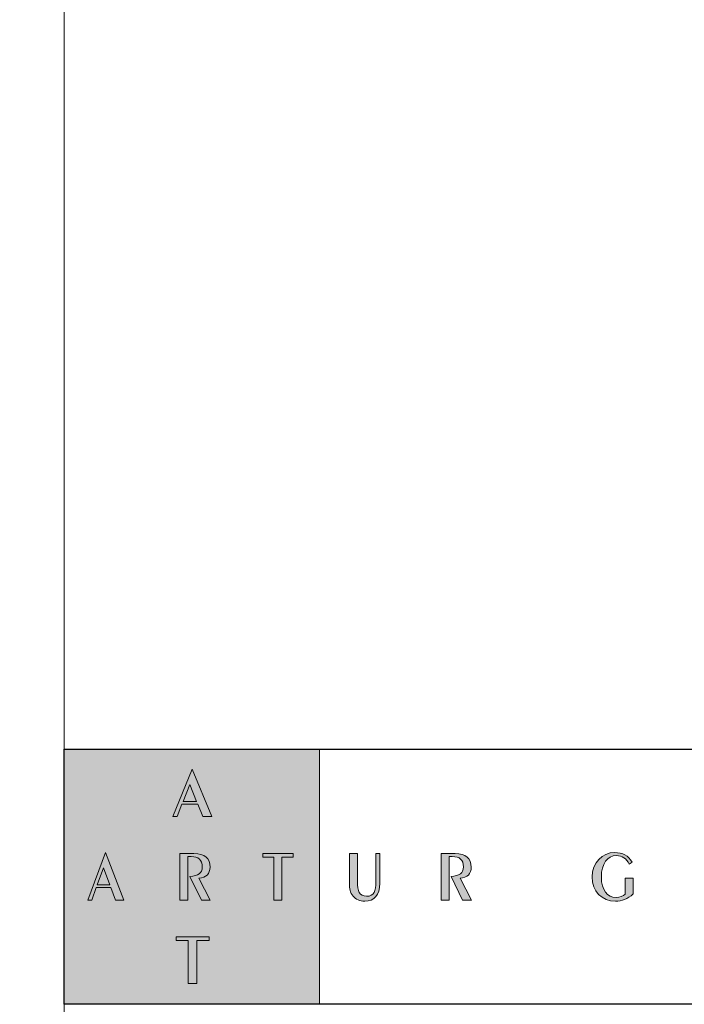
# Model space of a CAD drawing. Header units: millimetres. Extents: x 80301 to 146489, y -78581 to -28273.
# Tile 76 of 135: x 127811 to 128045, y -71498 to -71151. Entities that reach past the tile are written whole.
import ezdxf

# ---------------------------------------------------------------- set-up
doc = ezdxf.new("R2010")
doc.units = ezdxf.units.MM
doc.layers.get('0').update_dxf_attribs({"lineweight": 0})
doc.layers.add('A-opisram.ART', color=250, linetype='Continuous', lineweight=0)
doc.layers.add('opis..KF', color=250, linetype='Continuous', lineweight=15)
doc.layers.add('A-przekrycieram.ART', color=7, linetype='Continuous', lineweight=0, true_color=0xffffff)

# ---------------------------------------------------------------- blocks, each defined once
blk = doc.blocks.new('*U1254')
at = {"layer": 'A-przekrycieram.ART'}
h = blk.add_hatch(color=256, dxfattribs=at)
h.dxf.hatch_style = 1
h.paths.add_polyline_path([(0, 2970), (4200, 2970), (4200, 0), (0, 0)])
h.paths.add_polyline_path([(200, 2870), (4100, 2870), (4100, 100), (200, 100)], flags=16)
at = {"layer": 'A-opisram.ART'}
blk.add_line((3259.44, 100), (3259.44, 2870), dxfattribs=at)
blk = doc.blocks.new('A$C3E4B4AA6')
at = {"layer": 'opis..KF', "lineweight": 0}
h = blk.add_hatch(color=256, dxfattribs=at)
h.dxf.hatch_style = 1
h.paths.add_polyline_path([(0, 100), (100, 100), (100, 0), (0, 0)])
at = {"layer": 'opis..KF', "lineweight": 0, "true_color": 0xfefefe}
h = blk.add_hatch(color=7, dxfattribs=at)
h.dxf.hatch_style = 1
edge = h.paths.add_edge_path()
edge.add_spline(control_points=[(56.71, 25.08), (56.71, 25.08), (56.71, 26.44), (56.71, 26.44), (56.71, 26.44), (56.71, 26.44), (43.82, 26.44), (43.82, 26.44), (43.82, 26.44), (43.82, 26.44), (43.82, 25.08), (43.82, 25.08), (43.82, 25.08), (43.82, 25.08), (48.6, 25.08), (48.6, 25.08), (48.6, 25.08), (48.6, 25.08), (48.6, 8.22), (48.6, 8.22), (48.6, 8.22), (48.6, 8.22), (51.94, 8.22), (51.94, 8.22), (51.94, 8.22), (51.94, 8.22), (51.94, 25.08), (51.94, 25.08), (51.94, 25.08), (51.94, 25.08), (56.71, 25.08), (56.71, 25.08)], knot_values=[0, 0, 0, 0, 0.111111, 0.111111, 0.111111, 0.111211, 0.222222, 0.222222, 0.222222, 0.222322, 0.333333, 0.333333, 0.333333, 0.333433, 0.444444, 0.444444, 0.444444, 0.444544, 0.555556, 0.555556, 0.555556, 0.555656, 0.666667, 0.666667, 0.666667, 0.666767, 0.777778, 0.777778, 0.777778, 0.777878, 1, 1, 1, 1], degree=3, periodic=0)
edge = h.paths.add_edge_path()
edge.add_spline(control_points=[(89.63, 57.74), (89.63, 57.74), (89.63, 59.11), (89.63, 59.11), (89.63, 59.11), (89.63, 59.11), (77.77, 59.11), (77.77, 59.11), (77.77, 59.11), (77.77, 59.11), (77.77, 57.74), (77.77, 57.74), (77.77, 57.74), (77.77, 57.74), (82.16, 57.74), (82.16, 57.74), (82.16, 57.74), (82.16, 57.74), (82.16, 40.88), (82.16, 40.88), (82.16, 40.88), (82.16, 40.88), (85.24, 40.88), (85.24, 40.88), (85.24, 40.88), (85.24, 40.88), (85.24, 57.74), (85.24, 57.74), (85.24, 57.74), (85.24, 57.74), (89.63, 57.74), (89.63, 57.74)], knot_values=[0, 0, 0, 0, 0.111111, 0.111111, 0.111111, 0.111211, 0.222222, 0.222222, 0.222222, 0.222322, 0.333333, 0.333333, 0.333333, 0.333433, 0.444444, 0.444444, 0.444444, 0.444544, 0.555556, 0.555556, 0.555556, 0.555656, 0.666667, 0.666667, 0.666667, 0.666767, 0.777778, 0.777778, 0.777778, 0.777878, 1, 1, 1, 1], degree=3, periodic=0)
edge = h.paths.add_edge_path()
edge.add_spline(control_points=[(57.21, 40.88), (57.21, 40.88), (52.75, 49.43), (52.75, 49.43), (52.75, 49.43), (55.57, 49.58), (57.12, 51.19), (57.12, 53.77), (57.12, 53.77), (57.12, 57.23), (55.01, 59.11), (50.8, 59.11), (50.8, 59.11), (50.8, 59.11), (45.3, 59.11), (45.3, 59.11), (45.3, 59.11), (45.3, 59.11), (45.3, 40.88), (45.3, 40.88), (45.3, 40.88), (45.3, 40.88), (48.42, 40.88), (48.42, 40.88), (48.42, 40.88), (48.42, 40.88), (48.42, 57.94), (48.42, 57.94), (48.42, 57.94), (48.42, 57.94), (49.7, 57.94), (49.7, 57.94), (49.7, 57.94), (52.61, 57.94), (54.05, 56.62), (54.05, 53.92), (54.05, 53.92), (54.05, 51.31), (52.55, 50.36), (49.2, 50.12), (49.2, 50.12), (49.2, 50.12), (53.71, 40.88), (53.71, 40.88), (53.71, 40.88), (53.71, 40.88), (57.21, 40.88), (57.21, 40.88)], knot_values=[0, 0, 0, 0, 0.076923, 0.076923, 0.076923, 0.077023, 0.153846, 0.153846, 0.153846, 0.153946, 0.230769, 0.230769, 0.230769, 0.230869, 0.307692, 0.307692, 0.307692, 0.307792, 0.384615, 0.384615, 0.384615, 0.384715, 0.461538, 0.461538, 0.461538, 0.461638, 0.538462, 0.538462, 0.538462, 0.538562, 0.615385, 0.615385, 0.615385, 0.615485, 0.692308, 0.692308, 0.692308, 0.692408, 0.769231, 0.769231, 0.769231, 0.769331, 0.846154, 0.846154, 0.846154, 0.846254, 1, 1, 1, 1], degree=3, periodic=0)
edge = h.paths.add_edge_path()
edge.add_spline(control_points=[(23.35, 40.88), (23.35, 40.88), (16.17, 59.5), (16.17, 59.5), (16.17, 59.5), (16.17, 59.5), (9.29, 40.88), (9.29, 40.88), (9.29, 40.88), (9.29, 40.88), (10.79, 40.88), (10.79, 40.88), (10.79, 40.88), (10.79, 40.88), (12.5, 45.73), (12.5, 45.73), (12.5, 45.73), (12.5, 45.73), (18.28, 45.73), (18.28, 45.73), (18.28, 45.73), (18.28, 45.73), (20.03, 40.88), (20.03, 40.88), (20.03, 40.88), (20.03, 40.88), (23.35, 40.88), (23.35, 40.88)], knot_values=[0, 0, 0, 0, 0.125, 0.125, 0.125, 0.1251, 0.25, 0.25, 0.25, 0.2501, 0.375, 0.375, 0.375, 0.3751, 0.5, 0.5, 0.5, 0.5001, 0.625, 0.625, 0.625, 0.6251, 0.75, 0.75, 0.75, 0.7501, 1, 1, 1, 1], degree=3, periodic=0)
edge = h.paths.add_edge_path(flags=16)
edge.add_spline(control_points=[(17.81, 46.88), (17.81, 46.88), (12.94, 46.88), (12.94, 46.88), (12.94, 46.88), (12.94, 46.88), (15.39, 53.53), (15.39, 53.53), (15.39, 53.53), (15.39, 53.53), (17.81, 46.88), (17.81, 46.88)], knot_values=[0, 0, 0, 0, 0.25, 0.25, 0.25, 0.2501, 0.5, 0.5, 0.5, 0.5001, 1, 1, 1, 1], degree=3, periodic=0)
edge = h.paths.add_edge_path()
edge.add_spline(control_points=[(57.87, 73.56), (57.87, 73.56), (50.07, 92.18), (50.07, 92.18), (50.07, 92.18), (50.07, 92.18), (42.59, 73.56), (42.59, 73.56), (42.59, 73.56), (42.59, 73.56), (44.23, 73.56), (44.23, 73.56), (44.23, 73.56), (44.23, 73.56), (46.08, 78.41), (46.08, 78.41), (46.08, 78.41), (46.08, 78.41), (52.36, 78.41), (52.36, 78.41), (52.36, 78.41), (52.36, 78.41), (54.26, 73.56), (54.26, 73.56), (54.26, 73.56), (54.26, 73.56), (57.87, 73.56), (57.87, 73.56)], knot_values=[0, 0, 0, 0, 0.125, 0.125, 0.125, 0.1251, 0.25, 0.25, 0.25, 0.2501, 0.375, 0.375, 0.375, 0.3751, 0.5, 0.5, 0.5, 0.5001, 0.625, 0.625, 0.625, 0.6251, 0.75, 0.75, 0.75, 0.7501, 1, 1, 1, 1], degree=3, periodic=0)
edge = h.paths.add_edge_path(flags=16)
edge.add_spline(control_points=[(51.85, 79.56), (51.85, 79.56), (46.57, 79.56), (46.57, 79.56), (46.57, 79.56), (46.57, 79.56), (49.22, 86.21), (49.22, 86.21), (49.22, 86.21), (49.22, 86.21), (51.85, 79.56), (51.85, 79.56)], knot_values=[0, 0, 0, 0, 0.25, 0.25, 0.25, 0.2501, 0.5, 0.5, 0.5, 0.5001, 1, 1, 1, 1], degree=3, periodic=0)
at = {"layer": 'opis..KF', "lineweight": 0}
h = blk.add_hatch(color=256, dxfattribs=at)
h.dxf.hatch_style = 1
edge = h.paths.add_edge_path()
edge.add_spline(control_points=[(123.6, 47.49), (123.6, 47.49), (123.6, 59.11), (123.6, 59.11), (123.6, 59.11), (123.6, 59.11), (122.12, 59.11), (122.12, 59.11), (122.12, 59.11), (122.12, 59.11), (122.12, 48.12), (122.12, 48.12), (122.12, 48.12), (122.12, 44.27), (121.38, 42.37), (118.49, 42.37), (118.49, 42.37), (115.6, 42.37), (114.88, 44.29), (114.88, 48.12), (114.88, 48.12), (114.88, 48.12), (114.88, 59.11), (114.88, 59.11), (114.88, 59.11), (114.88, 59.11), (111.76, 59.11), (111.76, 59.11), (111.76, 59.11), (111.76, 59.11), (111.76, 47.49), (111.76, 47.49), (111.76, 47.49), (111.76, 45.32), (111.97, 43.76), (113.18, 42.37), (113.18, 42.37), (114.16, 41.22), (115.87, 40.44), (117.71, 40.44), (117.71, 40.44), (121.65, 40.44), (123.6, 42.78), (123.6, 47.49)], knot_values=[0, 0, 0, 0, 0.083333, 0.083333, 0.083333, 0.083433, 0.166667, 0.166667, 0.166667, 0.166767, 0.25, 0.25, 0.25, 0.2501, 0.333333, 0.333333, 0.333333, 0.333433, 0.416667, 0.416667, 0.416667, 0.416767, 0.5, 0.5, 0.5, 0.5001, 0.583333, 0.583333, 0.583333, 0.583433, 0.666667, 0.666667, 0.666667, 0.666767, 0.75, 0.75, 0.75, 0.7501, 0.833333, 0.833333, 0.833333, 0.833433, 1, 1, 1, 1], degree=3, periodic=0)
h = blk.add_hatch(color=256, dxfattribs=at)
h.dxf.hatch_style = 1
edge = h.paths.add_edge_path()
edge.add_spline(control_points=[(159.55, 40.88), (159.55, 40.88), (155.09, 49.43), (155.09, 49.43), (155.09, 49.43), (157.91, 49.58), (159.46, 51.19), (159.46, 53.77), (159.46, 53.77), (159.46, 57.23), (157.35, 59.11), (153.14, 59.11), (153.14, 59.11), (153.14, 59.11), (147.64, 59.11), (147.64, 59.11), (147.64, 59.11), (147.64, 59.11), (147.64, 40.88), (147.64, 40.88), (147.64, 40.88), (147.64, 40.88), (150.76, 40.88), (150.76, 40.88), (150.76, 40.88), (150.76, 40.88), (150.76, 57.94), (150.76, 57.94), (150.76, 57.94), (150.76, 57.94), (152.04, 57.94), (152.04, 57.94), (152.04, 57.94), (154.95, 57.94), (156.39, 56.62), (156.39, 53.92), (156.39, 53.92), (156.39, 51.31), (154.88, 50.36), (151.54, 50.12), (151.54, 50.12), (151.54, 50.12), (156.05, 40.88), (156.05, 40.88), (156.05, 40.88), (156.05, 40.88), (159.55, 40.88), (159.55, 40.88)], knot_values=[0, 0, 0, 0, 0.076923, 0.076923, 0.076923, 0.077023, 0.153846, 0.153846, 0.153846, 0.153946, 0.230769, 0.230769, 0.230769, 0.230869, 0.307692, 0.307692, 0.307692, 0.307792, 0.384615, 0.384615, 0.384615, 0.384715, 0.461538, 0.461538, 0.461538, 0.461638, 0.538462, 0.538462, 0.538462, 0.538562, 0.615385, 0.615385, 0.615385, 0.615485, 0.692308, 0.692308, 0.692308, 0.692408, 0.769231, 0.769231, 0.769231, 0.769331, 0.846154, 0.846154, 0.846154, 0.846254, 1, 1, 1, 1], degree=3, periodic=0)
h = blk.add_hatch(color=256, dxfattribs=at)
h.dxf.hatch_style = 1
edge = h.paths.add_edge_path()
edge.add_spline(control_points=[(222.92, 43.25), (222.92, 43.25), (222.92, 49.39), (222.92, 49.39), (222.92, 49.39), (222.92, 49.39), (219.85, 49.39), (219.85, 49.39), (219.85, 49.39), (219.85, 49.39), (219.85, 43.2), (219.85, 43.2), (219.85, 43.2), (218.99, 42.39), (217.73, 41.91), (216.26, 41.91), (216.26, 41.91), (212.71, 41.91), (210.47, 44.73), (210.47, 49.87), (210.47, 49.87), (210.47, 55.16), (212.8, 58.3), (216.41, 58.3), (216.41, 58.3), (218.58, 58.3), (220.26, 57.18), (221.38, 54.97), (221.38, 54.97), (221.38, 54.97), (222.48, 55.72), (222.48, 55.72), (222.48, 55.72), (221.02, 58.23), (218.8, 59.5), (215.7, 59.5), (215.7, 59.5), (210.78, 59.5), (206.86, 55.5), (206.86, 49.97), (206.86, 49.97), (206.86, 44.27), (210.59, 40.44), (216, 40.44), (216, 40.44), (218.43, 40.44), (220.75, 41.35), (222.92, 43.25)], knot_values=[0, 0, 0, 0, 0.076923, 0.076923, 0.076923, 0.077023, 0.153846, 0.153846, 0.153846, 0.153946, 0.230769, 0.230769, 0.230769, 0.230869, 0.307692, 0.307692, 0.307692, 0.307792, 0.384615, 0.384615, 0.384615, 0.384715, 0.461538, 0.461538, 0.461538, 0.461638, 0.538462, 0.538462, 0.538462, 0.538562, 0.615385, 0.615385, 0.615385, 0.615485, 0.692308, 0.692308, 0.692308, 0.692408, 0.769231, 0.769231, 0.769231, 0.769331, 0.846154, 0.846154, 0.846154, 0.846254, 1, 1, 1, 1], degree=3, periodic=0)
at = {"layer": 'opis..KF', "lineweight": 30}
blk.add_lwpolyline([(0, 100), (933, 100), (933, 0), (0, 0)], close=True, dxfattribs=at)
at = {"layer": 'opis..KF', "lineweight": 0}
blk.add_lwpolyline([(0, 100), (100, 100), (100, 0), (0, 0)], close=True, dxfattribs=at)
at = {"layer": 'opis..KF', "color": 7, "lineweight": 0, "true_color": 0xfefefe}
for points, knots in [([(57.87, 73.56), (57.87, 73.56), (50.07, 92.18), (50.07, 92.18), (50.07, 92.18), (50.07, 92.18), (42.59, 73.56), (42.59, 73.56), (42.59, 73.56), (42.59, 73.56), (44.23, 73.56), (44.23, 73.56), (44.23, 73.56), (44.23, 73.56), (46.08, 78.41), (46.08, 78.41), (46.08, 78.41), (46.08, 78.41), (52.36, 78.41), (52.36, 78.41), (52.36, 78.41), (52.36, 78.41), (54.26, 73.56), (54.26, 73.56), (54.26, 73.56), (54.26, 73.56), (57.87, 73.56), (57.87, 73.56)], [0, 0, 0, 0, 0.125, 0.125, 0.125, 0.125, 0.25, 0.25, 0.25, 0.25, 0.375, 0.375, 0.375, 0.375, 0.5, 0.5, 0.5, 0.5, 0.625, 0.625, 0.625, 0.625, 0.75, 0.75, 0.75, 0.75, 1, 1, 1, 1]), ([(51.85, 79.56), (51.85, 79.56), (46.57, 79.56), (46.57, 79.56), (46.57, 79.56), (46.57, 79.56), (49.22, 86.21), (49.22, 86.21), (49.22, 86.21), (49.22, 86.21), (51.85, 79.56), (51.85, 79.56)], [0, 0, 0, 0, 0.25, 0.25, 0.25, 0.25, 0.5, 0.5, 0.5, 0.5, 1, 1, 1, 1]), ([(23.35, 40.88), (23.35, 40.88), (16.17, 59.5), (16.17, 59.5), (16.17, 59.5), (16.17, 59.5), (9.29, 40.88), (9.29, 40.88), (9.29, 40.88), (9.29, 40.88), (10.79, 40.88), (10.79, 40.88), (10.79, 40.88), (10.79, 40.88), (12.5, 45.73), (12.5, 45.73), (12.5, 45.73), (12.5, 45.73), (18.28, 45.73), (18.28, 45.73), (18.28, 45.73), (18.28, 45.73), (20.03, 40.88), (20.03, 40.88), (20.03, 40.88), (20.03, 40.88), (23.35, 40.88), (23.35, 40.88)], [0, 0, 0, 0, 0.125, 0.125, 0.125, 0.125, 0.25, 0.25, 0.25, 0.25, 0.375, 0.375, 0.375, 0.375, 0.5, 0.5, 0.5, 0.5, 0.625, 0.625, 0.625, 0.625, 0.75, 0.75, 0.75, 0.75, 1, 1, 1, 1]), ([(57.21, 40.88), (57.21, 40.88), (52.75, 49.43), (52.75, 49.43), (52.75, 49.43), (55.57, 49.58), (57.12, 51.19), (57.12, 53.77), (57.12, 53.77), (57.12, 57.23), (55.01, 59.11), (50.8, 59.11), (50.8, 59.11), (50.8, 59.11), (45.3, 59.11), (45.3, 59.11), (45.3, 59.11), (45.3, 59.11), (45.3, 40.88), (45.3, 40.88), (45.3, 40.88), (45.3, 40.88), (48.42, 40.88), (48.42, 40.88), (48.42, 40.88), (48.42, 40.88), (48.42, 57.94), (48.42, 57.94), (48.42, 57.94), (48.42, 57.94), (49.7, 57.94), (49.7, 57.94), (49.7, 57.94), (52.61, 57.94), (54.05, 56.62), (54.05, 53.92), (54.05, 53.92), (54.05, 51.31), (52.55, 50.36), (49.2, 50.12), (49.2, 50.12), (49.2, 50.12), (53.71, 40.88), (53.71, 40.88), (53.71, 40.88), (53.71, 40.88), (57.21, 40.88), (57.21, 40.88)], [0, 0, 0, 0, 0.076923, 0.076923, 0.076923, 0.076923, 0.153846, 0.153846, 0.153846, 0.153846, 0.230769, 0.230769, 0.230769, 0.230769, 0.307692, 0.307692, 0.307692, 0.307692, 0.384615, 0.384615, 0.384615, 0.384615, 0.461538, 0.461538, 0.461538, 0.461538, 0.538462, 0.538462, 0.538462, 0.538462, 0.615385, 0.615385, 0.615385, 0.615385, 0.692308, 0.692308, 0.692308, 0.692308, 0.769231, 0.769231, 0.769231, 0.769231, 0.846154, 0.846154, 0.846154, 0.846154, 1, 1, 1, 1]), ([(89.63, 57.74), (89.63, 57.74), (89.63, 59.11), (89.63, 59.11), (89.63, 59.11), (89.63, 59.11), (77.77, 59.11), (77.77, 59.11), (77.77, 59.11), (77.77, 59.11), (77.77, 57.74), (77.77, 57.74), (77.77, 57.74), (77.77, 57.74), (82.16, 57.74), (82.16, 57.74), (82.16, 57.74), (82.16, 57.74), (82.16, 40.88), (82.16, 40.88), (82.16, 40.88), (82.16, 40.88), (85.24, 40.88), (85.24, 40.88), (85.24, 40.88), (85.24, 40.88), (85.24, 57.74), (85.24, 57.74), (85.24, 57.74), (85.24, 57.74), (89.63, 57.74), (89.63, 57.74)], [0, 0, 0, 0, 0.111111, 0.111111, 0.111111, 0.111111, 0.222222, 0.222222, 0.222222, 0.222222, 0.333333, 0.333333, 0.333333, 0.333333, 0.444444, 0.444444, 0.444444, 0.444444, 0.555556, 0.555556, 0.555556, 0.555556, 0.666667, 0.666667, 0.666667, 0.666667, 0.777778, 0.777778, 0.777778, 0.777778, 1, 1, 1, 1]), ([(17.81, 46.88), (17.81, 46.88), (12.94, 46.88), (12.94, 46.88), (12.94, 46.88), (12.94, 46.88), (15.39, 53.53), (15.39, 53.53), (15.39, 53.53), (15.39, 53.53), (17.81, 46.88), (17.81, 46.88)], [0, 0, 0, 0, 0.25, 0.25, 0.25, 0.25, 0.5, 0.5, 0.5, 0.5, 1, 1, 1, 1]), ([(56.71, 25.08), (56.71, 25.08), (56.71, 26.44), (56.71, 26.44), (56.71, 26.44), (56.71, 26.44), (43.82, 26.44), (43.82, 26.44), (43.82, 26.44), (43.82, 26.44), (43.82, 25.08), (43.82, 25.08), (43.82, 25.08), (43.82, 25.08), (48.6, 25.08), (48.6, 25.08), (48.6, 25.08), (48.6, 25.08), (48.6, 8.22), (48.6, 8.22), (48.6, 8.22), (48.6, 8.22), (51.94, 8.22), (51.94, 8.22), (51.94, 8.22), (51.94, 8.22), (51.94, 25.08), (51.94, 25.08), (51.94, 25.08), (51.94, 25.08), (56.71, 25.08), (56.71, 25.08)], [0, 0, 0, 0, 0.111111, 0.111111, 0.111111, 0.111111, 0.222222, 0.222222, 0.222222, 0.222222, 0.333333, 0.333333, 0.333333, 0.333333, 0.444444, 0.444444, 0.444444, 0.444444, 0.555556, 0.555556, 0.555556, 0.555556, 0.666667, 0.666667, 0.666667, 0.666667, 0.777778, 0.777778, 0.777778, 0.777778, 1, 1, 1, 1])]:
    blk.add_open_spline(points, degree=3, knots=knots, dxfattribs=at)
at = {"layer": 'opis..KF', "lineweight": 0}
for points, knots in [([(123.6, 47.49), (123.6, 47.49), (123.6, 59.11), (123.6, 59.11), (123.6, 59.11), (123.6, 59.11), (122.12, 59.11), (122.12, 59.11), (122.12, 59.11), (122.12, 59.11), (122.12, 48.12), (122.12, 48.12), (122.12, 48.12), (122.12, 44.27), (121.38, 42.37), (118.49, 42.37), (118.49, 42.37), (115.6, 42.37), (114.88, 44.29), (114.88, 48.12), (114.88, 48.12), (114.88, 48.12), (114.88, 59.11), (114.88, 59.11), (114.88, 59.11), (114.88, 59.11), (111.76, 59.11), (111.76, 59.11), (111.76, 59.11), (111.76, 59.11), (111.76, 47.49), (111.76, 47.49), (111.76, 47.49), (111.76, 45.32), (111.97, 43.76), (113.18, 42.37), (113.18, 42.37), (114.16, 41.22), (115.87, 40.44), (117.71, 40.44), (117.71, 40.44), (121.65, 40.44), (123.6, 42.78), (123.6, 47.49)], [0, 0, 0, 0, 0.083333, 0.083333, 0.083333, 0.083333, 0.166667, 0.166667, 0.166667, 0.166667, 0.25, 0.25, 0.25, 0.25, 0.333333, 0.333333, 0.333333, 0.333333, 0.416667, 0.416667, 0.416667, 0.416667, 0.5, 0.5, 0.5, 0.5, 0.583333, 0.583333, 0.583333, 0.583333, 0.666667, 0.666667, 0.666667, 0.666667, 0.75, 0.75, 0.75, 0.75, 0.833333, 0.833333, 0.833333, 0.833333, 1, 1, 1, 1]), ([(159.55, 40.88), (159.55, 40.88), (155.09, 49.43), (155.09, 49.43), (155.09, 49.43), (157.91, 49.58), (159.46, 51.19), (159.46, 53.77), (159.46, 53.77), (159.46, 57.23), (157.35, 59.11), (153.14, 59.11), (153.14, 59.11), (153.14, 59.11), (147.64, 59.11), (147.64, 59.11), (147.64, 59.11), (147.64, 59.11), (147.64, 40.88), (147.64, 40.88), (147.64, 40.88), (147.64, 40.88), (150.76, 40.88), (150.76, 40.88), (150.76, 40.88), (150.76, 40.88), (150.76, 57.94), (150.76, 57.94), (150.76, 57.94), (150.76, 57.94), (152.04, 57.94), (152.04, 57.94), (152.04, 57.94), (154.95, 57.94), (156.39, 56.62), (156.39, 53.92), (156.39, 53.92), (156.39, 51.31), (154.88, 50.36), (151.54, 50.12), (151.54, 50.12), (151.54, 50.12), (156.05, 40.88), (156.05, 40.88), (156.05, 40.88), (156.05, 40.88), (159.55, 40.88), (159.55, 40.88)], [0, 0, 0, 0, 0.076923, 0.076923, 0.076923, 0.076923, 0.153846, 0.153846, 0.153846, 0.153846, 0.230769, 0.230769, 0.230769, 0.230769, 0.307692, 0.307692, 0.307692, 0.307692, 0.384615, 0.384615, 0.384615, 0.384615, 0.461538, 0.461538, 0.461538, 0.461538, 0.538462, 0.538462, 0.538462, 0.538462, 0.615385, 0.615385, 0.615385, 0.615385, 0.692308, 0.692308, 0.692308, 0.692308, 0.769231, 0.769231, 0.769231, 0.769231, 0.846154, 0.846154, 0.846154, 0.846154, 1, 1, 1, 1]), ([(222.92, 43.25), (222.92, 43.25), (222.92, 49.39), (222.92, 49.39), (222.92, 49.39), (222.92, 49.39), (219.85, 49.39), (219.85, 49.39), (219.85, 49.39), (219.85, 49.39), (219.85, 43.2), (219.85, 43.2), (219.85, 43.2), (218.99, 42.39), (217.73, 41.91), (216.26, 41.91), (216.26, 41.91), (212.71, 41.91), (210.47, 44.73), (210.47, 49.87), (210.47, 49.87), (210.47, 55.16), (212.8, 58.3), (216.41, 58.3), (216.41, 58.3), (218.58, 58.3), (220.26, 57.18), (221.38, 54.97), (221.38, 54.97), (221.38, 54.97), (222.48, 55.72), (222.48, 55.72), (222.48, 55.72), (221.02, 58.23), (218.8, 59.5), (215.7, 59.5), (215.7, 59.5), (210.78, 59.5), (206.86, 55.5), (206.86, 49.97), (206.86, 49.97), (206.86, 44.27), (210.59, 40.44), (216, 40.44), (216, 40.44), (218.43, 40.44), (220.75, 41.35), (222.92, 43.25)], [0, 0, 0, 0, 0.076923, 0.076923, 0.076923, 0.076923, 0.153846, 0.153846, 0.153846, 0.153846, 0.230769, 0.230769, 0.230769, 0.230769, 0.307692, 0.307692, 0.307692, 0.307692, 0.384615, 0.384615, 0.384615, 0.384615, 0.461538, 0.461538, 0.461538, 0.461538, 0.538462, 0.538462, 0.538462, 0.538462, 0.615385, 0.615385, 0.615385, 0.615385, 0.692308, 0.692308, 0.692308, 0.692308, 0.769231, 0.769231, 0.769231, 0.769231, 0.846154, 0.846154, 0.846154, 0.846154, 1, 1, 1, 1])]:
    blk.add_open_spline(points, degree=3, knots=knots, dxfattribs=at)

msp = doc.modelspace()

# ---------------------------------------------------------------- block references
msp.add_blockref('*U1254', (124566.87, -72139.49))
at = {"layer": 'opis..KF', "xscale": 0.8999999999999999, "yscale": 0.8999999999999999, "zscale": 0.8999999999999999}
msp.add_blockref('A$C3E4B4AA6', (127826.31, -71498.24), dxfattribs=at)

doc.saveas('drawing.dxf')
